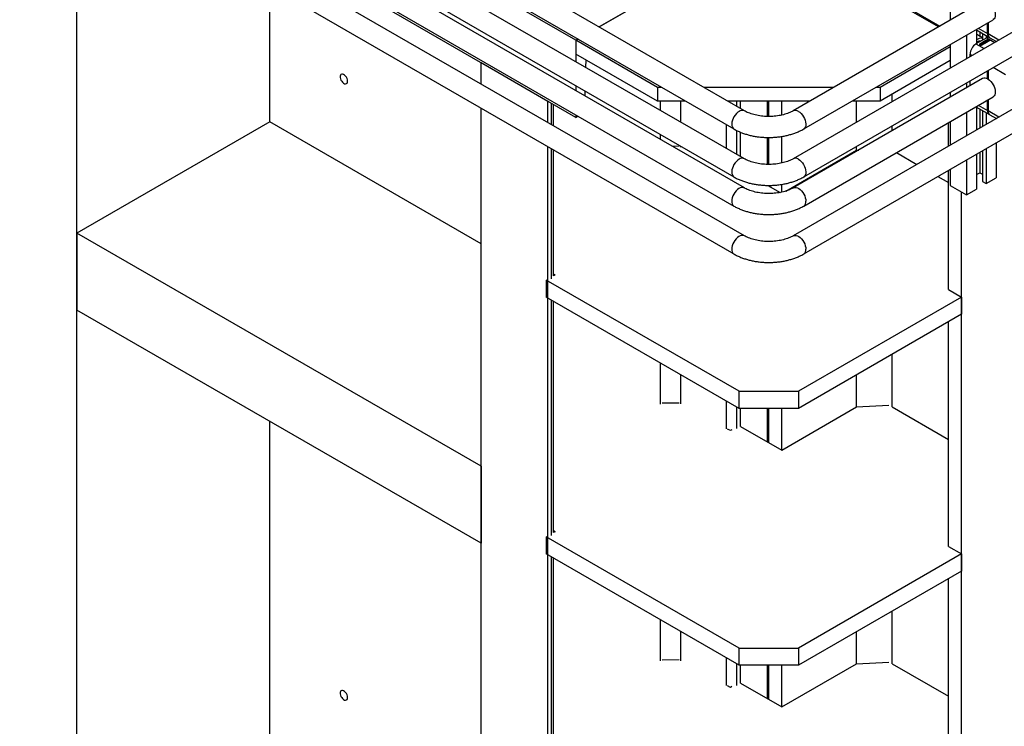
# Model space of a CAD drawing. Header units: millimetres. Extents: x 0 to 25230, y 0 to 17820.
# Tile 116 of 214: x 18191 to 19130, y 8936 to 9610. Entities that reach past the tile are written whole.
import ezdxf

# ---------------------------------------------------------------- set-up
doc = ezdxf.new("R2010")
doc.units = ezdxf.units.MM
doc.linetypes.add('SLD-Sólida', pattern=[0])
doc.layers.add('REFERÊNCIAS', color=9, linetype='SLD-Sólida')

msp = doc.modelspace()

# ---------------------------------------------------------------- linework, layer by layer
at = {"color": 7, "linetype": 'SLD-Sólida', "lineweight": 25, "ltscale": 30}
for p, q in [((18882.23, 9523.01), (18258.56, 9883.05)), ((18882.23, 9477.29), (18218.96, 9860.19)), ((18248.56, 9865.73), (18872.23, 9505.69)), ((18208.96, 9842.87), (18872.23, 9459.97)), ((18882.23, 9449.52), (18209.56, 9837.84)), ((18197.83, 9821.53), (18872.23, 9432.2)), ((18882.23, 9403.8), (18168.23, 9815.99)), ((18158.23, 9798.67), (18872.23, 9386.48)), ((19078.52, 9696.69), (19078.52, 9609.44)), ((19109.41, 9627.27), (18928.8, 9523.01)), ((18938.8, 9505.69), (19119.41, 9609.95)), ((19114.2, 9596.69), (19114.2, 9606.95)), ((19114.62, 9607.19), (19114.62, 9596.45)), ((19149.01, 9604.42), (18928.8, 9477.29)), ((19094.08, 9595.33), (19094.08, 9572.71)), ((19102.97, 9600.46), (19115.85, 9593.03)), ((19103.62, 9600.09), (19103.62, 9587.07)), ((19105.31, 9601.82), (19114.2, 9596.69)), ((19106.81, 9598.25), (19106.81, 9594.19)), ((19109.28, 9596.82), (19109.28, 9590.34)), ((19124.91, 9590.5), (19114.62, 9596.45)), ((18938.8, 9459.97), (19159, 9587.09)), ((19078.52, 9586.35), (19078.52, 9563.73)), ((19113.35, 9592.69), (19103.09, 9586.77)), ((19103.09, 9586.77), (19110.76, 9582.34)), ((19109.28, 9592.76), (19105.45, 9594.97)), ((19106.52, 9586.71), (19114.3, 9591.2)), ((19108.38, 9585.63), (19106.52, 9586.71)), ((19114.3, 9591.03), (19106.66, 9586.62)), ((19112.5, 9589.95), (19106.87, 9586.71)), ((19106.87, 9586.71), (19108.38, 9585.84)), ((19106.87, 9586.54), (19106.87, 9586.71)), ((19106.87, 9586.54), (19108.38, 9585.67)), ((19107.36, 9586.59), (19107.9, 9586.9)), ((19107.54, 9586.48), (19107.36, 9586.59)), ((19107.51, 9586.51), (19107.9, 9586.73)), ((19108.08, 9586.79), (19107.54, 9586.48)), ((19107.64, 9586.4), (19108.2, 9586.72)), ((19107.82, 9586.29), (19107.64, 9586.4)), ((19107.65, 9587.04), (19107.89, 9587.18)), ((19107.9, 9586.9), (19107.65, 9587.04)), ((19107.78, 9586.32), (19108.2, 9586.56)), ((19107.79, 9586.96), (19107.89, 9587.01)), ((19108.62, 9586.76), (19107.82, 9586.29)), ((19107.89, 9587.18), (19108.62, 9586.76)), ((19107.89, 9587.01), (19107.89, 9587.18)), ((19107.89, 9587.01), (19108.48, 9586.67)), ((19107.9, 9586.73), (19107.9, 9586.9)), ((19108.2, 9586.72), (19108.08, 9586.79)), ((19108.2, 9586.56), (19108.2, 9586.72)), ((19108.23, 9587.09), (19108.77, 9587.4)), ((19108.41, 9586.99), (19108.23, 9587.09)), ((19116.16, 9590.12), (19108.38, 9585.63)), ((19108.38, 9585.84), (19114.01, 9589.08)), ((19108.38, 9585.67), (19114.01, 9588.92)), ((19108.38, 9587.01), (19108.77, 9587.24)), ((19108.95, 9587.3), (19108.41, 9586.99)), ((19108.51, 9586.9), (19109.07, 9587.22)), ((19108.69, 9586.8), (19108.51, 9586.9)), ((19108.52, 9587.54), (19108.76, 9587.68)), ((19108.77, 9587.4), (19108.52, 9587.54)), ((19108.65, 9586.82), (19109.07, 9587.06)), ((19108.66, 9587.46), (19108.76, 9587.52)), ((19109.49, 9587.26), (19108.69, 9586.8)), ((19108.76, 9587.68), (19109.49, 9587.26)), ((19108.76, 9587.52), (19108.76, 9587.68)), ((19108.76, 9587.52), (19109.35, 9587.18)), ((19108.77, 9587.24), (19108.77, 9587.4)), ((19109.07, 9587.22), (19108.95, 9587.3)), ((19109.05, 9587.87), (19109.55, 9588.16)), ((19109.05, 9587.71), (19109.55, 9588)), ((19109.05, 9587.71), (19109.05, 9587.87)), ((19109.57, 9587.31), (19109.05, 9587.61)), ((19109.07, 9587.06), (19109.07, 9587.22)), ((19109.28, 9587.78), (19109.28, 9587.61)), ((19109.65, 9588.01), (19109.31, 9587.82)), ((19109.31, 9587.73), (19109.81, 9587.44)), ((19109.31, 9587.57), (19109.31, 9587.73)), ((19109.31, 9587.57), (19109.67, 9587.36)), ((19109.55, 9588), (19109.55, 9588.16)), ((19109.81, 9587.44), (19109.57, 9587.31)), ((19109.79, 9588.28), (19110.04, 9588.42)), ((19110.91, 9588.08), (19109.79, 9588.28)), ((19110.29, 9587.72), (19109.79, 9588.01)), ((19110, 9588.16), (19110.53, 9587.86)), ((19110, 9588), (19110, 9588.16)), ((19110, 9588), (19110.39, 9587.78)), ((19110.01, 9588.24), (19110.04, 9588.26)), ((19110.04, 9588.42), (19110.23, 9588.39)), ((19110.04, 9588.26), (19110.04, 9588.42)), ((19110.04, 9588.26), (19110.23, 9588.23)), ((19110.23, 9588.39), (19110.71, 9588.67)), ((19110.23, 9588.23), (19110.71, 9588.5)), ((19110.23, 9588.23), (19110.23, 9588.39)), ((19110.53, 9587.86), (19110.29, 9587.72)), ((19110.79, 9588.53), (19110.48, 9588.35)), ((19110.48, 9588.18), (19110.48, 9588.35)), ((19110.48, 9588.35), (19110.92, 9588.27)), ((19110.48, 9588.18), (19110.92, 9588.11)), ((19110.66, 9588.78), (19110.91, 9588.92)), ((19110.71, 9588.67), (19110.66, 9588.78)), ((19110.71, 9588.65), (19110.91, 9588.76)), ((19110.71, 9588.5), (19110.71, 9588.67)), ((19110.92, 9588.27), (19110.79, 9588.53)), ((19110.91, 9588.92), (19111.26, 9588.28)), ((19110.91, 9588.76), (19110.91, 9588.92)), ((19110.91, 9588.76), (19111.19, 9588.24)), ((19111.26, 9588.28), (19110.91, 9588.08)), ((19110.92, 9588.11), (19110.92, 9588.27)), ((19111.01, 9588.98), (19111.25, 9589.12)), ((19111.56, 9588.66), (19111.01, 9588.98)), ((19111.15, 9588.9), (19111.25, 9588.95)), ((19111.24, 9588.47), (19111.56, 9588.66)), ((19111.42, 9588.37), (19111.24, 9588.47)), ((19111.25, 9589.12), (19111.8, 9588.8)), ((19111.25, 9588.95), (19111.25, 9589.12)), ((19111.25, 9588.95), (19111.8, 9588.64)), ((19111.38, 9588.39), (19111.56, 9588.5)), ((19112.31, 9588.88), (19111.42, 9588.37)), ((19111.56, 9588.5), (19111.56, 9588.66)), ((19111.83, 9589.32), (19111.77, 9589.27)), ((19111.8, 9588.8), (19112.13, 9588.99)), ((19111.8, 9588.64), (19112.13, 9588.82)), ((19111.8, 9588.64), (19111.8, 9588.8)), ((19111.83, 9589.48), (19112.27, 9589.73)), ((19111.83, 9589.32), (19112.27, 9589.57)), ((19111.83, 9589.32), (19111.83, 9589.48)), ((19112, 9589.34), (19112, 9589.17)), ((19112, 9589.17), (19112, 9589.33)), ((19112, 9589.17), (19112.01, 9589.16)), ((19112.42, 9589.6), (19112.05, 9589.39)), ((19112.05, 9589.16), (19112.05, 9589.31)), ((19112.09, 9589.16), (19112.09, 9589.31)), ((19112.12, 9589.05), (19112.3, 9589.16)), ((19112.13, 9588.99), (19112.31, 9588.88)), ((19112.13, 9588.82), (19112.13, 9588.99)), ((19112.13, 9588.82), (19112.16, 9588.8)), ((19112.14, 9589.33), (19112.56, 9589.56)), ((19112.14, 9589.17), (19112.56, 9589.4)), ((19112.14, 9589.17), (19112.14, 9589.33)), ((19112.14, 9589.17), (19112.14, 9589.17)), ((19112.27, 9589.57), (19112.27, 9589.73)), ((19112.7, 9589.44), (19112.28, 9589.21)), ((19112.3, 9588.99), (19112.3, 9589.16)), ((19112.3, 9588.99), (19112.3, 9588.99)), ((19112.3, 9588.99), (19112.3, 9588.99)), ((19112.32, 9588.99), (19112.32, 9589.15)), ((19112.36, 9588.99), (19112.36, 9589.15)), ((19112.4, 9589), (19112.4, 9589.16)), ((19112.43, 9589.17), (19112.8, 9589.39)), ((19112.43, 9589.01), (19112.8, 9589.23)), ((19112.43, 9589.01), (19112.43, 9589.17)), ((19114.01, 9589.08), (19112.5, 9589.95)), ((19112.73, 9589.73), (19112.55, 9589.62)), ((19112.55, 9589.62), (19112.55, 9589.62)), ((19112.56, 9589.4), (19112.56, 9589.56)), ((19113.02, 9589.3), (19112.59, 9589.04)), ((19114.3, 9590.99), (19112.67, 9590.05)), ((19112.67, 9590.05), (19113.34, 9589.67)), ((19112.67, 9589.89), (19112.67, 9590.05)), ((19112.67, 9589.89), (19113.34, 9589.51)), ((19112.8, 9589.23), (19112.8, 9589.39)), ((19112.82, 9594.78), (19112.82, 9592.38)), ((19112.83, 9589.25), (19112.83, 9589.41)), ((19112.85, 9589.28), (19112.85, 9589.44)), ((19112.85, 9589.28), (19112.85, 9589.44)), ((19113.02, 9590.05), (19114.48, 9590.89)), ((19113.34, 9589.87), (19113.02, 9590.05)), ((19113.17, 9589.97), (19113.61, 9590.23)), ((19113.58, 9590.01), (19113.34, 9589.87)), ((19113.34, 9589.67), (19113.87, 9589.97)), ((19113.34, 9589.51), (19113.87, 9589.81)), ((19113.34, 9589.51), (19113.34, 9589.67)), ((19113.35, 9592.69), (19121.02, 9588.26)), ((19114.04, 9589.87), (19113.52, 9589.57)), ((19113.52, 9589.57), (19113.69, 9589.47)), ((19113.52, 9589.41), (19113.52, 9589.57)), ((19113.52, 9589.41), (19113.69, 9589.3)), ((19113.57, 9590.09), (19113.57, 9590)), ((19113.69, 9589.47), (19114.11, 9589.71)), ((19113.69, 9589.3), (19114.11, 9589.54)), ((19113.69, 9589.3), (19113.69, 9589.47)), ((19113.87, 9589.81), (19113.87, 9589.97)), ((19114, 9590.45), (19114.48, 9590.73)), ((19115.46, 9590.12), (19114.01, 9589.29)), ((19114.01, 9589.12), (19114.01, 9589.29)), ((19114.01, 9589.29), (19114.18, 9589.19)), ((19114.01, 9589.12), (19114.18, 9589.02)), ((19114.01, 9588.92), (19114.01, 9589.08)), ((19114.11, 9589.54), (19114.11, 9589.71)), ((19114.18, 9589.19), (19115.81, 9590.12)), ((19114.18, 9589.02), (19115.81, 9589.96)), ((19114.18, 9589.02), (19114.18, 9589.19)), ((19114.3, 9591.2), (19116.16, 9590.12)), ((19114.3, 9591.2), (19114.3, 9591.03)), ((19114.3, 9591.03), (19116.02, 9590.04)), ((19114.48, 9590.89), (19114.3, 9590.99)), ((19114.79, 9590.71), (19114.38, 9590.47)), ((19114.44, 9590.31), (19114.97, 9590.61)), ((19114.44, 9590.14), (19114.97, 9590.45)), ((19114.44, 9590.14), (19114.44, 9590.31)), ((19114.48, 9590.73), (19114.48, 9590.89)), ((19115.14, 9590.51), (19114.62, 9590.2)), ((19114.62, 9590.04), (19114.62, 9590.2)), ((19114.62, 9590.04), (19114.64, 9590.01)), ((19114.97, 9590.61), (19114.79, 9590.71)), ((19114.9, 9590.17), (19115.14, 9590.31)), ((19114.92, 9590.01), (19115.14, 9590.14)), ((19114.92, 9589.93), (19114.92, 9590.09)), ((19114.97, 9590.45), (19114.97, 9590.61)), ((19115.81, 9590.12), (19115.14, 9590.51)), ((19115.14, 9590.31), (19115.46, 9590.12)), ((19115.14, 9590.14), (19115.14, 9590.31)), ((19115.14, 9590.14), (19115.32, 9590.04)), ((19115.81, 9589.96), (19115.81, 9590.12)), ((19116.28, 9592.78), (19122.57, 9589.15)), ((19097.44, 9574.65), (19097.44, 9576.97)), ((19097.44, 9576.97), (19099.45, 9575.81)), ((19106.67, 9585.54), (19106.67, 9585.38)), ((19106.67, 9585.38), (19106.7, 9585.28)), ((19106.72, 9585.57), (19106.84, 9585.64)), ((19107.05, 9585.53), (19106.72, 9585.57)), ((19106.84, 9585.64), (19107.21, 9585.58)), ((19106.84, 9585.56), (19106.84, 9585.64)), ((19106.97, 9585.72), (19107.07, 9585.78)), ((19107.21, 9585.58), (19106.97, 9585.72)), ((19107.05, 9585.4), (19107.05, 9585.53)), ((19107.05, 9585.44), (19107.14, 9585.43)), ((19107.07, 9585.78), (19107.58, 9585.48)), ((19107.07, 9585.66), (19107.07, 9585.78)), ((19107.14, 9585.48), (19107.14, 9585.35)), ((19107.17, 9585.34), (19107.17, 9585.44)), ((19107.2, 9585.34), (19107.2, 9585.42)), ((19107.21, 9585.56), (19107.21, 9585.58)), ((19107.23, 9585.57), (19107.21, 9585.56)), ((19107.4, 9585.47), (19107.23, 9585.57)), ((19107.27, 9585.34), (19107.27, 9585.42)), ((19107.33, 9585.44), (19107.35, 9585.44)), ((19107.33, 9585.35), (19107.33, 9585.44)), ((19107.35, 9585.44), (19107.36, 9585.45)), ((19107.35, 9585.36), (19107.35, 9585.44)), ((19107.36, 9585.45), (19107.4, 9585.47)), ((19107.36, 9585.36), (19107.36, 9585.45)), ((19107.4, 9585.38), (19107.4, 9585.47)), ((19107.4, 9585.42), (19107.44, 9585.4)), ((19107.58, 9585.48), (19107.41, 9585.39)), ((19107.66, 9585.28), (19107.69, 9585.38)), ((19107.69, 9585.38), (19107.69, 9585.54)), ((19108.38, 9585.84), (19108.38, 9585.67)), ((19114.2, 9553.41), (19114.2, 9561.23)), ((19114.62, 9561.47), (19114.62, 9553.16)), ((19131.38, 9557.38), (19119.45, 9564.26)), ((19109.41, 9553.79), (18928.8, 9449.52)), ((19094.08, 9549.61), (19094.08, 9544.94)), ((19097.44, 9546.88), (19097.44, 9551.55)), ((19114.2, 9553.41), (19114.62, 9553.65)), ((19078.52, 9540.63), (19078.52, 9535.96)), ((19149.01, 9530.93), (18928.8, 9403.8)), ((18938.8, 9432.2), (19119.41, 9536.47)), ((19114.2, 9523.2), (19114.2, 9533.46)), ((19114.62, 9533.7), (19114.62, 9522.96)), ((19094.08, 9521.84), (19094.08, 9499.22)), ((19102.97, 9526.98), (19115.85, 9519.54)), ((19103.62, 9526.6), (19103.62, 9504.73)), ((19105.31, 9528.33), (19114.2, 9523.2)), ((19106.81, 9524.76), (19106.81, 9506.57)), ((19109.28, 9523.33), (19109.28, 9507.99)), ((19112.82, 9521.29), (19112.82, 9510.03)), ((19124.91, 9517.02), (19114.62, 9522.96)), ((18938.8, 9386.48), (19159, 9513.61)), ((19078.52, 9512.86), (19078.52, 9490.24)), ((19116.28, 9519.29), (19122.57, 9515.66)), ((19122.36, 9515.78), (19122.36, 9515.55)), ((19122.36, 9492.45), (19122.36, 9459.08)), ((19106.81, 9483.47), (19106.81, 9463.98)), ((19109.28, 9484.9), (19109.28, 9455.61)), ((19112.82, 9486.94), (19112.82, 9453.57)), ((19094.08, 9476.12), (19094.08, 9442.75)), ((19103.62, 9481.63), (19103.62, 9448.26)), ((19078.52, 9467.14), (19078.52, 9451.73)), ((19103.62, 9462.14), (19106.81, 9463.98)), ((19106.81, 9463.98), (19109.28, 9462.55)), ((19109.28, 9455.61), (19112.82, 9453.57)), ((19112.82, 9453.57), (19122.36, 9459.08)), ((19078.52, 9451.73), (19094.08, 9442.75)), ((19094.08, 9442.75), (19103.62, 9448.26))]:
    msp.add_line(p, q, dxfattribs=at)
at = {"color": 7, "linetype": 'SLD-Sólida', "lineweight": 25, "ltscale": 30, "flags": 128}
for points in [[(19114.62, 9626.65), (19115.97, 9625.68), (19117.26, 9624.44), (19118.45, 9622.99), (19119.48, 9621.37), (19120.33, 9619.65), (19120.96, 9617.9), (19121.35, 9616.17), (19121.48, 9614.53), (19121.35, 9613.04), (19120.96, 9611.76), (19120.33, 9610.74), (19119.48, 9610), (19119.41, 9609.95)], [(19107.65, 9585.81), (19107.79, 9585.68), (19107.84, 9585.54), (19107.79, 9585.39), (19107.65, 9585.27), (19107.43, 9585.19), (19107.18, 9585.16), (19106.93, 9585.19), (19106.71, 9585.27), (19106.57, 9585.39), (19106.52, 9585.54), (19106.57, 9585.68), (19106.71, 9585.81), (19106.93, 9585.89), (19107.18, 9585.92), (19107.43, 9585.89), (19107.65, 9585.81)], [(19109.05, 9587.71), (19109.01, 9587.68), (19108.98, 9587.66)], [(19112.28, 9589.21), (19112.18, 9589.17), (19112.05, 9589.16), (19111.93, 9589.17), (19111.83, 9589.22), (19111.76, 9589.28), (19111.73, 9589.35), (19111.76, 9589.42), (19111.83, 9589.48)], [(19112, 9589.17), (19112, 9589.17), (19112, 9589.17)], [(19112.56, 9589.56), (19112.67, 9589.6), (19112.79, 9589.62), (19112.92, 9589.6), (19113.02, 9589.56), (19113.09, 9589.5), (19113.12, 9589.43), (19113.09, 9589.36), (19113.02, 9589.3)], [(19112.71, 9589.45), (19112.67, 9589.44), (19112.56, 9589.4)], [(19112.85, 9589.28), (19112.85, 9589.28), (19112.85, 9589.28)], [(19115.21, 9593.4), (19114.45, 9593.2), (19113.35, 9592.69)], [(19114.38, 9590.47), (19114.21, 9590.48), (19114.05, 9590.46), (19113.89, 9590.42), (19113.76, 9590.36), (19113.66, 9590.29), (19113.59, 9590.2), (19113.57, 9590.11), (19113.58, 9590.01)], [(19113.87, 9589.97), (19113.82, 9590.05), (19113.82, 9590.13), (19113.86, 9590.2), (19113.94, 9590.26), (19114.05, 9590.31), (19114.18, 9590.33), (19114.31, 9590.33), (19114.44, 9590.31)], [(19114.62, 9590.2), (19114.66, 9590.13), (19114.66, 9590.05), (19114.62, 9589.98), (19114.54, 9589.92), (19114.43, 9589.87), (19114.3, 9589.85), (19114.17, 9589.85), (19114.04, 9589.87)], [(19114.11, 9589.71), (19114.27, 9589.7), (19114.43, 9589.72), (19114.59, 9589.75), (19114.72, 9589.81), (19114.82, 9589.89), (19114.89, 9589.98), (19114.92, 9590.07), (19114.9, 9590.17)], [(19106.53, 9585.46), (19106.57, 9585.52), (19106.7, 9585.64)], [(19107.54, 9585.75), (19107.38, 9585.81), (19107.18, 9585.83), (19106.99, 9585.81), (19106.82, 9585.75), (19106.71, 9585.65), (19106.67, 9585.54), (19106.71, 9585.43), (19106.82, 9585.33), (19106.99, 9585.27), (19107.18, 9585.24), (19107.38, 9585.27), (19107.54, 9585.33), (19107.65, 9585.43), (19107.69, 9585.54), (19107.65, 9585.65), (19107.54, 9585.75)], [(19107.66, 9585.64), (19107.79, 9585.52), (19107.83, 9585.46)], [(19114.62, 9553.16), (19115.97, 9552.19), (19117.26, 9550.95), (19118.45, 9549.5), (19119.48, 9547.88), (19120.33, 9546.17), (19120.96, 9544.41), (19121.35, 9542.68), (19121.48, 9541.04), (19121.35, 9539.56), (19120.96, 9538.27), (19120.33, 9537.25), (19119.48, 9536.51), (19119.41, 9536.47)], [(18877.23, 9522.52), (18875.89, 9521.6), (18874.6, 9520.41), (18873.41, 9519.01), (18872.35, 9517.44), (18871.47, 9515.76), (18870.8, 9514.03), (18870.36, 9512.31), (18870.16, 9510.66), (18870.23, 9509.15), (18870.55, 9507.82), (18871.1, 9506.73), (18871.88, 9505.92), (18872.23, 9505.69)], [(18933.8, 9522.52), (18935.13, 9521.6), (18936.42, 9520.41), (18937.62, 9519.01), (18938.68, 9517.44), (18939.56, 9515.76), (18940.23, 9514.03), (18940.67, 9512.31), (18940.86, 9510.66), (18940.8, 9509.15), (18940.48, 9507.82), (18939.92, 9506.73), (18939.14, 9505.92), (18938.8, 9505.69)], [(18877.23, 9476.8), (18875.89, 9475.88), (18874.6, 9474.69), (18873.41, 9473.29), (18872.35, 9471.72), (18871.47, 9470.04), (18870.8, 9468.31), (18870.36, 9466.59), (18870.16, 9464.94), (18870.23, 9463.43), (18870.55, 9462.1), (18871.1, 9461.01), (18871.88, 9460.2), (18872.23, 9459.97)], [(18933.8, 9476.8), (18935.13, 9475.88), (18936.42, 9474.69), (18937.62, 9473.29), (18938.68, 9471.72), (18939.56, 9470.04), (18940.23, 9468.31), (18940.67, 9466.59), (18940.86, 9464.94), (18940.8, 9463.43), (18940.48, 9462.1), (18939.92, 9461.01), (18939.14, 9460.2), (18938.8, 9459.97)], [(18882.22, 9449.53), (18881.86, 9449.71), (18880.76, 9449.97), (18879.54, 9449.91), (18878.23, 9449.52), (18876.89, 9448.82), (18875.56, 9447.83), (18874.29, 9446.59), (18873.13, 9445.14), (18872.11, 9443.54), (18871.28, 9441.84), (18870.66, 9440.11), (18870.28, 9438.4), (18870.16, 9436.78)], [(18928.81, 9449.53), (18929.17, 9449.71), (18930.26, 9449.97), (18931.48, 9449.91), (18932.79, 9449.52), (18934.13, 9448.82), (18935.46, 9447.83), (18936.73, 9446.59), (18937.9, 9445.14), (18938.91, 9443.54), (18939.75, 9441.84), (18940.36, 9440.11), (18940.74, 9438.4), (18940.87, 9436.78)], [(18882.22, 9403.81), (18881.86, 9403.99), (18880.76, 9404.25), (18879.54, 9404.19), (18878.23, 9403.81), (18876.89, 9403.1), (18875.56, 9402.12), (18874.29, 9400.87), (18873.13, 9399.43), (18872.11, 9397.82), (18871.28, 9396.12), (18870.66, 9394.39), (18870.28, 9392.68), (18870.16, 9391.06)], [(18928.81, 9403.81), (18929.17, 9403.99), (18930.26, 9404.25), (18931.48, 9404.19), (18932.79, 9403.81), (18934.13, 9403.1), (18935.46, 9402.12), (18936.73, 9400.87), (18937.9, 9399.43), (18938.91, 9397.82), (18939.75, 9396.12), (18940.36, 9394.39), (18940.74, 9392.68), (18940.87, 9391.06)]]:
    msp.add_lwpolyline(points, dxfattribs=at)
at = {"color": 7, "linetype": 'SLD-Sólida', "lineweight": 25, "ltscale": 900}
for centre, radius, start, end in [((19103.33, 9591.22), 4.31, 60.52701, 86.07991), ((19118.03, 9596.24), 3.86, 173.30165, 239.51731), ((19118.42, 9595.96), 3.84, 172.74417, 235.94365), ((19109.72, 9576.41), 12.29, 122.60548, 177.39452), ((19108.63, 9584.63), 7.84, 85.25645, 129.68718), ((19107.66, 9583.61), 6.04, 86.06145, 131.88477), ((19109.09, 9587.74), 0.14, 110.78342, 249.21658), ((19109.33, 9587.78), 0.0448, 110.78342, 249.21658), ((19109.33, 9587.62), 0.0516, 185.6948, 245.62534), ((19109.78, 9587.73), 0.492, 62.60967, 117.39033), ((19109.78, 9587.56), 0.492, 62.60967, 117.39033), ((19109.72, 9587.87), 0.158, 62.60967, 117.39033), ((19112.04, 9589.33), 0.0348, 138.09189, 188.36019), ((19112.04, 9589.35), 0.044, 208.24085, 279.94188), ((19112.11, 9589.28), 0.125, 118.97443, 140.67187), ((19112.05, 9589.49), 0.187, 270.70707, 283.30343), ((19112.04, 9589.55), 0.244, 283.32797, 296.10459), ((19112.36, 9589.48), 0.496, 240.77358, 297.54958), ((19112.49, 9589.29), 0.496, 60.99464, 117.5287), ((19112.48, 9589.16), 0.463, 91.82035, 118.11652), ((19112.33, 9589.21), 0.06, 241.35545, 264.69334), ((19112.34, 9589.27), 0.125, 263.395, 281.54928), ((19112.33, 9589.33), 0.187, 279.72132, 291.08347), ((19112.33, 9589.16), 0.18, 282.74417, 291.19809), ((19112.32, 9589.36), 0.21, 290.35594, 299.76675), ((19112.32, 9589.19), 0.21, 290.35594, 299.76675), ((19112.53, 9589.42), 0.214, 108.95758, 119.69661), ((19112.52, 9589.43), 0.198, 96.23976, 108.91474), ((19112.52, 9589.51), 0.117, 81.52427, 96.30706), ((19112.52, 9589.57), 0.0582, 62.56515, 80.44779), ((19112.82, 9589.23), 0.238, 112.08626, 118.70482), ((19112.81, 9589.24), 0.227, 101.86513, 111.32101), ((19112.8, 9589.31), 0.156, 87.81802, 101.84781), ((19112.8, 9589.41), 0.0625, 60.44337, 89.94975), ((19112.74, 9589.51), 0.135, 299.44798, 314.97518), ((19112.74, 9589.35), 0.135, 299.44798, 314.97518), ((19112.83, 9589.44), 0.0206, 352.3966, 67.22584), ((19112.8, 9589.45), 0.0505, 312.2464, 347.63665), ((19112.8, 9589.29), 0.0505, 312.2464, 347.63665), ((19112.83, 9589.08), 0.369, 45.91561, 87.73008), ((19114.24, 9589.64), 0.539, 67.80111, 137.50883), ((19114.24, 9590.67), 1.14, 263.1444, 282.37135), ((19114.66, 9589.93), 0.252, 325.02985, 359.15873), ((19107.09, 9585.47), 0.0808, 124.8218, 203.51837), ((19107.14, 9585.5), 0.135, 208.46311, 243.00528), ((19107.22, 9585.62), 0.28, 238.61846, 270.20366), ((19107.27, 9585.43), 0.142, 115.53376, 154.46573), ((19107.19, 9585.48), 0.0471, 174.38604, 244.80092), ((19107.26, 9585.58), 0.171, 236.77605, 250.64241), ((19107.25, 9585.55), 0.134, 250.71888, 281.30782), ((19107.23, 9585.69), 0.347, 268.08174, 286.7176), ((19107.22, 9585.67), 0.258, 282.01827, 295.67135), ((19107.21, 9585.74), 0.408, 287.12102, 299.08299), ((19111.47, 9549.34), 4.9, 56.13701, 114.87457), ((18880.15, 9518.51), 4.96, 65.36174, 126.10955), ((18930.87, 9518.51), 4.96, 53.89243, 114.61632), ((19118.03, 9522.75), 3.86, 173.30165, 239.51731), ((19118.42, 9522.47), 3.84, 172.74417, 235.94365), ((18880.15, 9472.79), 4.96, 65.36174, 126.10955), ((18930.88, 9472.8), 4.95, 53.87451, 114.81503), ((18874.94, 9436.19), 4.82, 172.92106, 235.90222), ((18936.08, 9436.19), 4.82, 304.27437, 7.06145), ((18874.94, 9390.47), 4.82, 172.92106, 235.90222), ((18936.08, 9390.47), 4.82, 304.27437, 7.06145)]:
    msp.add_arc(centre, radius, start, end, dxfattribs=at)
at = {"color": 7, "linetype": 'SLD-Sólida', "lineweight": 25, "ltscale": 30}
for points, knots in [([(18928.8, 9523.01), (18928.47, 9522.82), (18927.5, 9522.28), (18925.72, 9521.43), (18923.39, 9520.5), (18920.86, 9519.67), (18918.14, 9518.96), (18915.28, 9518.38), (18912.31, 9517.95), (18909.25, 9517.68), (18906.14, 9517.56), (18903.03, 9517.61), (18899.94, 9517.82), (18896.92, 9518.19), (18893.99, 9518.72), (18891.2, 9519.38), (18888.58, 9520.17), (18886.15, 9521.07), (18884.02, 9522.02), (18882.8, 9522.7), (18882.23, 9523.01)], [0, 0, 0, 0, 0.029265, 0.085265, 0.141665, 0.198529, 0.255832, 0.313518, 0.371518, 0.429752, 0.488139, 0.546595, 0.605029, 0.663336, 0.721435, 0.779243, 0.836683, 0.893686, 0.950202, 1, 1, 1, 1]), ([(18872.23, 9505.69), (18872.79, 9505.37), (18874.38, 9504.48), (18877.15, 9503.16), (18880.57, 9501.78), (18884.14, 9500.59), (18887.84, 9499.59), (18891.63, 9498.79), (18895.51, 9498.19), (18899.43, 9497.79), (18903.4, 9497.58), (18907.37, 9497.58), (18911.34, 9497.77), (18915.27, 9498.16), (18919.14, 9498.75), (18922.94, 9499.53), (18926.65, 9500.52), (18930.24, 9501.7), (18933.69, 9503.07), (18936.53, 9504.42), (18938.18, 9505.35), (18938.8, 9505.69)], [0, 0, 0, 0, 0.030371, 0.08587, 0.141276, 0.196576, 0.251722, 0.306707, 0.361546, 0.416274, 0.470929, 0.525558, 0.580208, 0.634913, 0.689722, 0.744684, 0.799845, 0.855246, 0.910917, 0.96686, 1, 1, 1, 1]), ([(18928.8, 9477.29), (18928.47, 9477.11), (18927.5, 9476.56), (18925.72, 9475.71), (18923.39, 9474.78), (18920.86, 9473.95), (18918.14, 9473.24), (18915.28, 9472.66), (18912.31, 9472.23), (18909.25, 9471.96), (18906.14, 9471.84), (18903.03, 9471.89), (18899.94, 9472.1), (18896.92, 9472.47), (18893.99, 9473), (18891.2, 9473.66), (18888.58, 9474.45), (18886.15, 9475.35), (18884.02, 9476.31), (18882.8, 9476.98), (18882.23, 9477.29)], [0, 0, 0, 0, 0.0292652, 0.0852655, 0.1416647, 0.1985291, 0.2558319, 0.3135183, 0.3715178, 0.4297519, 0.4881387, 0.546595, 0.6050286, 0.6633363, 0.7214348, 0.7792428, 0.8366828, 0.8936863, 0.9502015, 1, 1, 1, 1]), ([(18872.23, 9459.97), (18872.79, 9459.65), (18874.38, 9458.76), (18877.15, 9457.44), (18880.57, 9456.06), (18884.14, 9454.87), (18887.84, 9453.87), (18891.63, 9453.07), (18895.51, 9452.47), (18899.43, 9452.07), (18903.4, 9451.86), (18907.37, 9451.86), (18911.34, 9452.05), (18915.27, 9452.44), (18919.14, 9453.03), (18922.94, 9453.82), (18926.65, 9454.8), (18930.24, 9455.98), (18933.69, 9457.35), (18936.53, 9458.7), (18938.18, 9459.63), (18938.8, 9459.97)], [0, 0, 0, 0, 0.030371, 0.08587, 0.141276, 0.196576, 0.251722, 0.306707, 0.361546, 0.416274, 0.470929, 0.525558, 0.580208, 0.634913, 0.689722, 0.744684, 0.799845, 0.855246, 0.910917, 0.96686, 1, 1, 1, 1]), ([(18928.8, 9449.52), (18928.47, 9449.34), (18927.5, 9448.79), (18925.72, 9447.94), (18923.39, 9447.01), (18920.86, 9446.18), (18918.14, 9445.47), (18915.28, 9444.89), (18912.31, 9444.46), (18909.25, 9444.19), (18906.14, 9444.07), (18903.03, 9444.12), (18899.94, 9444.33), (18896.92, 9444.7), (18893.99, 9445.23), (18891.2, 9445.89), (18888.58, 9446.68), (18886.15, 9447.58), (18884.02, 9448.54), (18882.8, 9449.21), (18882.23, 9449.52)], [0, 0, 0, 0, 0.029265, 0.085265, 0.141665, 0.198529, 0.255832, 0.313518, 0.371518, 0.429752, 0.488139, 0.546595, 0.605029, 0.663336, 0.721435, 0.779243, 0.836683, 0.893686, 0.950202, 1, 1, 1, 1]), ([(18872.23, 9432.2), (18872.79, 9431.89), (18874.38, 9430.99), (18877.15, 9429.67), (18880.57, 9428.29), (18884.14, 9427.1), (18887.84, 9426.1), (18891.63, 9425.3), (18895.51, 9424.7), (18899.43, 9424.3), (18903.4, 9424.09), (18907.37, 9424.09), (18911.34, 9424.28), (18915.27, 9424.67), (18919.14, 9425.26), (18922.94, 9426.05), (18926.65, 9427.03), (18930.24, 9428.21), (18933.69, 9429.58), (18936.53, 9430.93), (18938.18, 9431.86), (18938.8, 9432.2)], [0, 0, 0, 0, 0.030371, 0.08587, 0.141276, 0.196576, 0.251722, 0.306707, 0.361546, 0.416274, 0.470929, 0.525558, 0.580208, 0.634913, 0.689722, 0.744684, 0.799845, 0.855246, 0.910917, 0.96686, 1, 1, 1, 1]), ([(18928.8, 9403.8), (18928.47, 9403.62), (18927.5, 9403.08), (18925.72, 9402.22), (18923.39, 9401.29), (18920.86, 9400.46), (18918.14, 9399.75), (18915.28, 9399.18), (18912.31, 9398.75), (18909.25, 9398.47), (18906.14, 9398.36), (18903.03, 9398.4), (18899.94, 9398.62), (18896.92, 9398.99), (18893.99, 9399.51), (18891.2, 9400.17), (18888.58, 9400.96), (18886.15, 9401.86), (18884.02, 9402.82), (18882.8, 9403.49), (18882.23, 9403.8)], [0, 0, 0, 0, 0.029265, 0.085265, 0.141665, 0.198529, 0.255832, 0.313518, 0.371518, 0.429752, 0.488139, 0.546595, 0.605029, 0.663336, 0.721435, 0.779243, 0.836683, 0.893686, 0.950202, 1, 1, 1, 1]), ([(18872.23, 9386.48), (18872.79, 9386.17), (18874.38, 9385.27), (18877.15, 9383.95), (18880.57, 9382.57), (18884.14, 9381.38), (18887.84, 9380.38), (18891.63, 9379.59), (18895.51, 9378.98), (18899.43, 9378.58), (18903.4, 9378.37), (18907.37, 9378.37), (18911.34, 9378.56), (18915.27, 9378.95), (18919.14, 9379.54), (18922.94, 9380.33), (18926.65, 9381.31), (18930.24, 9382.49), (18933.69, 9383.87), (18936.53, 9385.21), (18938.18, 9386.14), (18938.8, 9386.48)], [0, 0, 0, 0, 0.030371, 0.08587, 0.141276, 0.196576, 0.251722, 0.306707, 0.361546, 0.416274, 0.470929, 0.525558, 0.580208, 0.634913, 0.689722, 0.744684, 0.799845, 0.855246, 0.910917, 0.96686, 1, 1, 1, 1])]:
    msp.add_open_spline(points, degree=3, knots=knots, dxfattribs=at)
at = {"layer": 'REFERÊNCIAS', "linetype": 'SLD-Sólida', "lineweight": 25, "ltscale": 30}
for p, q in [((18721.66, 9516.77), (18238.71, 9795.57)), ((18245.78, 8818.17), (18245.78, 9748.12)), ((18877.08, 9679.98), (18743.7, 9602.98)), ((18743.7, 9602.98), (18877.08, 9679.98)), ((19067.32, 9602.98), (18933.77, 9680.08)), ((18935.19, 9680.89), (19068.74, 9603.8)), ((18721.66, 9590.26), (18587.67, 9667.61)), ((18429.63, 9512.59), (18429.63, 9641.99)), ((18723.7, 9591.43), (18721.66, 9590.26)), ((18721.66, 9590.26), (18723.7, 9591.43)), ((18721.66, 9590.26), (18721.66, 9569.98)), ((18799.45, 9545.36), (18721.66, 9590.26)), ((18721.66, 9590.26), (18721.66, 9577.19)), ((18799.45, 9532.29), (18721.66, 9577.19)), ((19078.52, 9584), (19011.58, 9545.36)), ((18631.15, 9569.02), (18694.79, 9532.28)), ((18631.15, 9548.74), (18631.15, 9569.02)), ((18731.22, 9564.47), (18731.42, 9571.56)), ((19078.52, 9570.94), (19011.58, 9532.29)), ((18721.66, 9546.89), (18721.66, 9542.21)), ((18730.45, 9537.14), (18730.58, 9541.74)), ((18803.52, 9545.36), (18799.45, 9545.36)), ((18799.45, 9545.36), (18799.45, 9532.29)), ((18967.5, 9545.36), (18843.52, 9545.36)), ((19011.58, 9545.36), (19007.51, 9545.36)), ((19011.58, 9545.36), (19011.58, 9532.29)), ((19023.25, 9531.82), (19023.25, 9539.03)), ((18694.79, 9512.01), (18694.79, 9532.28)), ((18698.35, 9509.95), (18698.35, 9530.23)), ((18826.15, 9532.29), (18799.45, 9532.29)), ((18802.28, 9523.45), (18802.28, 9532.29)), ((18821.74, 9512.21), (18821.74, 9532.29)), ((18944.87, 9532.29), (18866.15, 9532.29)), ((18875.09, 9527.13), (18875.09, 9532.29)), ((18878.64, 9525.08), (18878.64, 9532.29)), ((18904.1, 9532.29), (18904.1, 9517.62)), ((18905.51, 9517.6), (18905.51, 9532.29)), ((18917.89, 9518.94), (18917.89, 9532.29)), ((19011.58, 9532.29), (18984.88, 9532.29)), ((18989.3, 9512.22), (18989.3, 9532.29)), ((18631.15, 8595.7), (18631.15, 9525.65)), ((18700.4, 9508.77), (18700.4, 9529.04)), ((18429.63, 9512.59), (18245.78, 9406.46)), ((18631.15, 9396.25), (18429.63, 9512.59)), ((18721.66, 9519.12), (18721.66, 9516.77)), ((18721.66, 9516.77), (18723.7, 9517.94)), ((19076.99, 9489.35), (19076.99, 9511.98)), ((18865.35, 9487.03), (18865.35, 9509.66)), ((18875.09, 9481.41), (18875.09, 9504.19)), ((18878.64, 9479.36), (18878.64, 9502.6)), ((19023.25, 9504.05), (19023.25, 9508.72)), ((18802.28, 9495.68), (18802.28, 9500.35)), ((18904.1, 9497.61), (18904.1, 9471.9)), ((18905.51, 9471.88), (18905.51, 9497.61)), ((18917.89, 9473.22), (18917.89, 9498.59)), ((18694.79, 8558.96), (18694.79, 9488.91)), ((18698.35, 9362.86), (18698.35, 9486.86)), ((18700.4, 9365.68), (18700.4, 9485.68)), ((18819.97, 9489.17), (18813.66, 9489.11)), ((18821.74, 9488.35), (18821.74, 9489.12)), ((18921.7, 9446.49), (18989.3, 9485.51)), ((18989.3, 9485.51), (18989.3, 9489.13)), ((18989.3, 9485.51), (18991.33, 9485.62)), ((19027.2, 9483.23), (19046.79, 9471.92)), ((19076.99, 9352.44), (19076.99, 9466.26)), ((19066.79, 9460.37), (19076.99, 9454.49)), ((18904.71, 9451.89), (18916.4, 9445.15)), ((18905.51, 9451.43), (18905.51, 9451.89)), ((18917.89, 9445.45), (18917.89, 9452.87)), ((19089.36, 8469.96), (19089.36, 9445.47)), ((18631.15, 9183.99), (18245.78, 9406.46)), ((18245.78, 9406.46), (18245.78, 9332.97)), ((18877.23, 9255.49), (18693.38, 9361.62)), ((18693.38, 9361.62), (18693.38, 9345.29)), ((18701.72, 9366.44), (18700.4, 9367.26)), ((18701.72, 9366.44), (18700.4, 9365.68)), ((19076.99, 9352.44), (19089.36, 9345.3)), ((18877.23, 9239.16), (18693.38, 9345.29)), ((18698.35, 9117.9), (18698.35, 9342.42)), ((19089.36, 9345.3), (18933.8, 9255.49)), ((19089.36, 9345.3), (19089.36, 9328.97)), ((18631.15, 9110.5), (18245.78, 9332.97)), ((18700.4, 9120.71), (18700.4, 9341.24)), ((19089.36, 9328.97), (18933.8, 9239.16)), ((19076.99, 9107.48), (19076.99, 9321.82)), ((19023.25, 9240.55), (19023.25, 9290.8)), ((18802.28, 9243.21), (18802.28, 9282.43)), ((18821.74, 9243.39), (18821.74, 9271.19)), ((18989.3, 9240.55), (18989.3, 9271.2)), ((18877.23, 9239.16), (18877.23, 9255.49)), ((18877.23, 9255.49), (18933.8, 9255.49)), ((18933.8, 9255.49), (18933.8, 9239.16)), ((18819.97, 9244.21), (18804, 9244.05)), ((18865.35, 9219.83), (18865.35, 9246.02)), ((18875.09, 9219.93), (18875.09, 9240.4)), ((18933.8, 9239.16), (18877.23, 9239.16)), ((18878.64, 9221.98), (18878.64, 9239.16)), ((18904.1, 9239.16), (18904.1, 9207.28)), ((18905.51, 9206.47), (18905.51, 9239.16)), ((18917.89, 9199.32), (18989.3, 9240.55)), ((18917.89, 9199.32), (18917.89, 9239.16)), ((18989.3, 9240.55), (19019.91, 9242.16)), ((19023.25, 9240.55), (19076.99, 9209.53)), ((18429.63, 8924.68), (18429.63, 9226.83)), ((18878.64, 9221.98), (18917.89, 9199.32)), ((18868.88, 9217.98), (18866.1, 9219.48)), ((18870.21, 9218.74), (18868.88, 9217.98)), ((18631.15, 9183.99), (18631.15, 9110.5)), ((18877.23, 9010.53), (18693.38, 9116.66)), ((18693.38, 9116.66), (18693.38, 9100.33)), ((18701.72, 9121.48), (18700.4, 9122.3)), ((18701.72, 9121.48), (18700.4, 9120.71)), ((19076.99, 9107.48), (19089.36, 9100.33)), ((18877.23, 8994.2), (18693.38, 9100.33)), ((19089.36, 9100.33), (18933.8, 9010.53)), ((19089.36, 9100.33), (19089.36, 9084)), ((18698.35, 8872.94), (18698.35, 9097.46)), ((18700.4, 8875.75), (18700.4, 9096.28)), ((19089.36, 9084), (18933.8, 8994.2)), ((19076.99, 8862.51), (19076.99, 9076.86)), ((19023.25, 8995.59), (19023.25, 9045.84)), ((18802.28, 8998.24), (18802.28, 9037.47)), ((18821.74, 8998.43), (18821.74, 9026.23)), ((18989.3, 8995.59), (18989.3, 9026.24)), ((18877.23, 8994.2), (18877.23, 9010.53)), ((18877.23, 9010.53), (18933.8, 9010.53)), ((18933.8, 9010.53), (18933.8, 8994.2)), ((18819.97, 8999.24), (18804, 8999.09)), ((18865.35, 8974.87), (18865.35, 9001.05)), ((18875.09, 8974.96), (18875.09, 8995.43)), ((18917.89, 8954.36), (18989.3, 8995.59)), ((18989.3, 8995.59), (19019.91, 8997.2)), ((19023.25, 8995.59), (19076.99, 8964.57)), ((18933.8, 8994.2), (18877.23, 8994.2)), ((18878.64, 8977.02), (18878.64, 8994.2)), ((18904.1, 8994.2), (18904.1, 8962.32)), ((18905.51, 8961.5), (18905.51, 8994.2)), ((18917.89, 8954.36), (18917.89, 8994.2)), ((18878.64, 8977.02), (18917.89, 8954.36)), ((18868.88, 8973.02), (18866.1, 8974.52)), ((18870.21, 8973.78), (18868.88, 8973.02))]:
    msp.add_line(p, q, dxfattribs=at)
at = {"layer": 'REFERÊNCIAS', "linetype": 'SLD-Sólida', "lineweight": 25, "ltscale": 30, "flags": 128}
for points in [[(18503.95, 9551.34), (18503.81, 9552.54), (18503.42, 9553.81), (18502.8, 9555.05), (18502, 9556.16), (18501.07, 9557.08), (18500.09, 9557.72), (18499.13, 9558.04), (18498.26, 9558.03), (18497.54, 9557.67), (18497.03, 9556.99), (18496.77, 9556.05), (18496.77, 9554.92), (18497.03, 9553.67), (18497.54, 9552.41), (18498.26, 9551.22), (18499.13, 9550.2), (18500.09, 9549.41), (18501.07, 9548.92), (18502, 9548.77), (18502.8, 9548.96), (18503.42, 9549.48), (18503.81, 9550.29), (18503.95, 9551.34)], [(18503.95, 8963.43), (18503.81, 8964.63), (18503.42, 8965.9), (18502.8, 8967.14), (18502, 8968.25), (18501.07, 8969.17), (18500.09, 8969.81), (18499.13, 8970.13), (18498.26, 8970.12), (18497.54, 8969.76), (18497.03, 8969.08), (18496.77, 8968.14), (18496.77, 8967.01), (18497.03, 8965.76), (18497.54, 8964.5), (18498.26, 8963.31), (18499.13, 8962.29), (18500.09, 8961.5), (18501.07, 8961.01), (18502, 8960.86), (18502.8, 8961.05), (18503.42, 8961.57), (18503.81, 8962.39), (18503.95, 8963.43)]]:
    msp.add_lwpolyline(points, dxfattribs=at)

doc.saveas('drawing.dxf')
